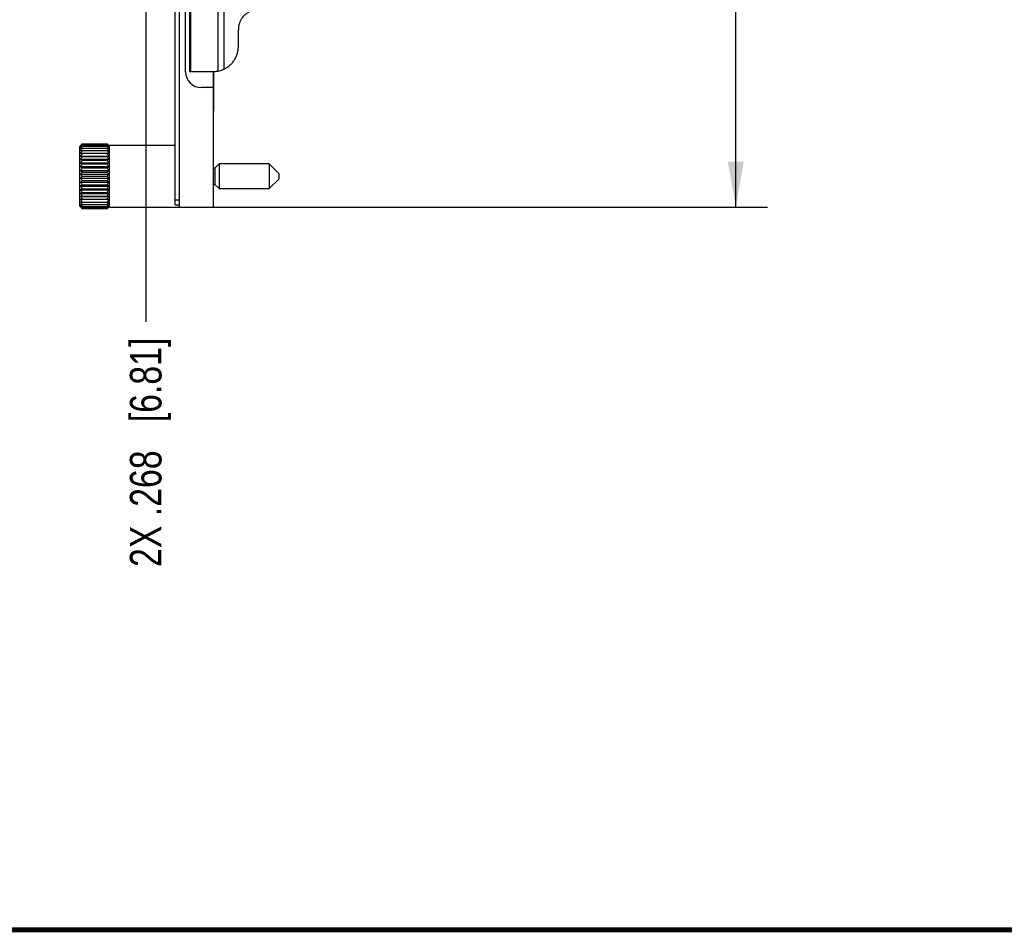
# Model space of a CAD drawing. Header units: inches. Extents: x 0.2 to 16.8, y 0.2 to 10.8.
# Tile 8 of 38: x 7.5 to 11.4, y 0.2 to 3.9. Entities that reach past the tile are written whole.
import ezdxf

# ---------------------------------------------------------------- set-up
doc = ezdxf.new("R2010")
doc.units = ezdxf.units.IN
doc.header["$LTSCALE"] = 0.935
doc.header["$MEASUREMENT"] = 0
doc.layers.get('0').update_dxf_attribs({"linetype": 'CONTINUOUS'})
doc.layers.add('DIMENSIONS', color=7, linetype='CONTINUOUS')
doc.styles.get("Standard").update_dxf_attribs({"font": 'txt', "width": 0.8})
doc.dimstyles.new('DIMSTYLE_1', dxfattribs={"dimtxt": 0.125, "dimasz": 0.18, "dimexe": 0.18, "dimexo": 0.0625, "dimgap": 0.09, "dimtad": 0, "dimtih": 1, "dimtoh": 1, "dimdec": 3, "dimzin": 4, "dimdsep": 46, "dimtxsty": 'STANDARD', "dimblk": '_FILLED', "dimblk1": '_FILLED', "dimblk2": '_FILLED', "dimcen": 0.09, "dimadec": 0, "dimazin": 0, "dimtp": 0.01, "dimtm": 0.01, "dimtfac": 1, "dimtdec": 3, "dimtofl": 0, "dimtmove": 0, "dimatfit": 3, "dimldrblk": '_FILLED', "dimfxl": 1, "dimtolj": 1, "dimtzin": 4, "dimarcsym": 0})
doc.dimstyles.new('DIMSTYLE_2', dxfattribs={"dimtxt": 0.125, "dimasz": 0.18, "dimexe": 0.18, "dimexo": 0.0625, "dimgap": 0.09, "dimtad": 0, "dimtih": 1, "dimtoh": 1, "dimdec": 3, "dimzin": 4, "dimdsep": 46, "dimtxsty": 'STANDARD', "dimblk": '_FILLED', "dimblk1": '_FILLED', "dimblk2": '_FILLED', "dimcen": 0.09, "dimadec": 0, "dimazin": 0, "dimtp": 0.01, "dimtm": 0.01, "dimtfac": 1, "dimtdec": 3, "dimtofl": 0, "dimtmove": 0, "dimatfit": 3, "dimldrblk": '_FILLED', "dimfxl": 1, "dimtolj": 1, "dimtzin": 4, "dimarcsym": 0})

# ---------------------------------------------------------------- blocks, each defined once
blk = doc.blocks.new('*D25')
at = {"layer": 'DIMENSIONS', "color": 2, "linetype": 'CONTINUOUS'}
blk.add_line((7.9716, 4.0077), (7.9716, 2.6631), dxfattribs=at)
at = {"layer": 'DIMENSIONS', "color": 2, "linetype": 'CONTINUOUS', "insert": (7.9091, 2.6006), "char_height": 0.125, "width": 1.425, "attachment_point": 3, "rotation": 90, "line_spacing_factor": 0.9}
blk.add_mtext('2X .268{\\Ftxt.shx;\\W1.000000;\\H0.125000; }[6.81]', dxfattribs=at)
blk = doc.blocks.new('_FILLED')
at = {"color": 0, "linetype": 'BYBLOCK'}
blk.add_solid([(0, 0), (-1, 0.174), (-1, -0.174)], dxfattribs=at)
blk = doc.blocks.new('*D26')
at = {"layer": 'DIMENSIONS', "color": 2, "linetype": 'CONTINUOUS'}
for p, q in [((8.1671, 8.1832), (10.4316, 8.1832)), ((10.3066, 8.1832), (10.3066, 5.7747)), ((10.3066, 3.1162), (10.3066, 5.5247)), ((8.1671, 3.1162), (10.4316, 3.1162))]:
    blk.add_line(p, q, dxfattribs=at)
at = {"layer": 'DIMENSIONS', "color": 2, "linetype": 'CONTINUOUS', "xscale": 0.18, "yscale": 0.18, "zscale": 0.18}
for p, rotation in [((10.3066, 8.1832), 90), ((10.3066, 3.1162), 270)]:
    blk.add_blockref('_FILLED', p, dxfattribs=dict(at, rotation=rotation))
at = {"layer": 'DIMENSIONS', "color": 2, "linetype": 'CONTINUOUS', "insert": (10.3066, 5.7122), "char_height": 0.125, "width": 1.325, "attachment_point": 2, "line_spacing_factor": 0.9}
blk.add_mtext('5.067{\\Ftxt.shx;\\W1.000000;\\H0.125000; }[128.7]', dxfattribs=at)

msp = doc.modelspace()

# ---------------------------------------------------------------- linework, layer by layer
at = {"color": 7, "linetype": 'CONTINUOUS'}
for p, q in [((8.1046, 8.1832), (8.1046, 3.1162)), ((8.0876, 3.1262), (8.0876, 8.1732)), ((8.1296, 3.6522), (8.1296, 7.6472)), ((8.1443, 7.6512), (8.1443, 3.6532)), ((8.3383, 3.7532), (8.3383, 3.8182)), ((8.1443, 3.6532), (8.2387, 3.6532)), ((8.2396, 3.1162), (8.2396, 3.6532)), ((8.2416, 3.4962), (8.2416, 3.6532)), ((8.2396, 3.5897), (8.1921, 3.5897)), ((8.2396, 3.4962), (8.2416, 3.4962)), ((7.7209, 3.3669), (7.7108, 3.3568)), ((7.7108, 3.1206), (7.7108, 3.3568)), ((7.7214, 3.3674), (7.8182, 3.3674)), ((7.7214, 3.3663), (7.8182, 3.3663)), ((7.7214, 3.3631), (7.8182, 3.3631)), ((7.7214, 3.3576), (7.8182, 3.3576)), ((7.8286, 3.357), (7.8187, 3.3669)), ((8.0876, 3.3612), (7.8286, 3.3612)), ((7.8286, 3.1162), (7.8286, 3.3612)), ((7.7138, 3.3297), (7.8258, 3.3297)), ((7.7138, 3.3185), (7.8258, 3.3185)), ((7.7214, 3.3502), (7.8182, 3.3502)), ((7.7214, 3.3408), (7.8182, 3.3408)), ((7.7214, 3.3171), (7.8182, 3.3171)), ((7.7138, 3.306), (7.8258, 3.306)), ((7.7138, 3.2923), (7.8258, 3.2923)), ((7.7138, 3.2776), (7.8258, 3.2776)), ((7.7214, 3.3031), (7.8182, 3.3031)), ((7.7214, 3.288), (7.8182, 3.288)), ((8.2619, 3.2875), (8.2457, 3.2714)), ((8.4607, 3.2875), (8.2619, 3.2875)), ((8.2619, 3.2875), (8.2619, 3.1899)), ((8.4981, 3.2501), (8.4607, 3.2875)), ((8.4607, 3.2875), (8.4607, 3.1899)), ((7.7138, 3.2623), (7.8258, 3.2623)), ((7.7138, 3.2466), (7.8258, 3.2466)), ((7.7214, 3.272), (7.8182, 3.272)), ((7.7214, 3.2555), (7.8182, 3.2555)), ((7.7214, 3.2387), (7.8182, 3.2387)), ((8.2457, 3.2714), (8.2396, 3.2714)), ((8.2457, 3.2714), (8.2457, 3.206)), ((8.4981, 3.2501), (8.4981, 3.2273)), ((7.7138, 3.2308), (7.8258, 3.2308)), ((7.7138, 3.2151), (7.8258, 3.2151)), ((7.7138, 3.1998), (7.8258, 3.1998)), ((7.7214, 3.2219), (7.8182, 3.2219)), ((7.7214, 3.2054), (7.8182, 3.2054)), ((8.2396, 3.206), (8.2457, 3.206)), ((8.2457, 3.206), (8.2619, 3.1899)), ((8.4607, 3.1899), (8.4981, 3.2273)), ((7.7138, 3.1852), (7.8258, 3.1852)), ((7.7138, 3.1714), (7.8258, 3.1714)), ((7.7138, 3.1589), (7.8258, 3.1589)), ((7.7214, 3.1894), (7.8182, 3.1894)), ((7.7214, 3.1743), (7.8182, 3.1743)), ((7.7214, 3.1603), (7.8182, 3.1603)), ((8.2619, 3.1899), (8.4607, 3.1899)), ((7.7108, 3.1206), (7.7209, 3.1105)), ((7.7138, 3.1477), (7.8258, 3.1477)), ((7.7214, 3.1366), (7.8182, 3.1366)), ((7.7214, 3.1272), (7.8182, 3.1272)), ((7.7214, 3.1198), (7.8182, 3.1198)), ((7.8187, 3.1105), (7.8286, 3.1204)), ((8.0876, 3.1262), (8.1046, 3.1262)), ((7.7214, 3.1144), (7.8182, 3.1144)), ((7.7214, 3.1111), (7.8182, 3.1111)), ((7.8182, 3.11), (7.7214, 3.11)), ((7.8286, 3.1162), (8.2396, 3.1162))]:
    msp.add_line(p, q, dxfattribs=at)
at = {"color": 9, "linetype": 'CONTINUOUS'}
for p, q in [((8.1493, 7.6512), (8.1493, 3.6532)), ((8.2568, 4.0532), (8.2568, 3.6549)), ((8.281, 4.0532), (8.281, 3.6626)), ((8.0876, 3.1462), (8.1046, 3.1462))]:
    msp.add_line(p, q, dxfattribs=at)
at = {"color": 7, "linetype": 'CONTINUOUS', "const_width": 0.02}
msp.add_lwpolyline([(0.25, 0.2586), (16.75, 0.2586)], dxfattribs=at)
at = {"color": 7, "linetype": 'CONTINUOUS'}
for centre, radius, start, end in [((8.2392, 3.7532), 0.0998, 288.5727, 294.7471), ((8.1921, 3.6522), 0.0625, 180, 270), ((8.2387, 3.7501), 0.0969, 270, 270.2051), ((8.2387, 3.7502), 0.097, 270.206, 280.7227), ((8.2378, 3.7566), 0.1034, 280.5468, 280.7336), ((8.2391, 3.7503), 0.0971, 280.5185, 280.721), ((8.2375, 3.7581), 0.105, 280.7428, 288.5972), ((7.9499, 3.1388), 0.3233, 134.9774, 136.9301), ((7.9807, 3.135), 0.3475, 138.2682, 140.2026), ((7.9091, 3.1477), 0.2881, 130.6517, 132.6909), ((8.0095, 3.1277), 0.372, 140.748, 142.6518), ((7.8813, 3.1363), 0.2774, 125.1888, 127.1484), ((8.0341, 3.1182), 0.3939, 142.551, 144.4238), ((7.8574, 3.1056), 0.2864, 118.3498, 120.106), ((7.6006, 3.1493), 0.3081, 43.0217, 45.0708), ((7.5707, 3.1453), 0.3318, 39.7516, 41.7775), ((7.6205, 3.1365), 0.3031, 47.3596, 49.2978), ((7.5429, 3.1378), 0.3557, 37.3046, 39.2956), ((7.6492, 3.1239), 0.2929, 52.9032, 54.7596), ((7.519, 3.1282), 0.377, 35.5343, 37.4908), ((7.6738, 3.0907), 0.3034, 59.9434, 61.6007), ((8.053, 3.1073), 0.4111, 143.7748, 145.6224), ((7.8391, 3.0277), 0.3433, 110.0442, 111.411), ((7.8276, 2.764), 0.5865, 100.4237, 101.1854), ((8.0649, 3.0957), 0.422, 144.4844, 146.3159), ((8.0615, 3.0889), 0.4167, 144.6971, 146.5627), ((7.8276, 3.8939), 0.5865, 258.8146, 259.5763), ((8.0649, 3.0719), 0.422, 144.4844, 146.3159), ((7.5007, 3.1173), 0.3938, 34.337, 36.2658), ((7.6928, 3.0073), 0.3651, 68.6299, 69.915), ((7.7047, 2.7252), 0.626, 78.8386, 79.5524), ((7.4892, 3.1057), 0.4044, 33.6443, 35.5554), ((7.4781, 3.0889), 0.4167, 33.4373, 35.3029), ((7.7047, 3.9327), 0.626, 280.4476, 281.1614), ((7.4892, 3.0819), 0.4044, 33.6443, 35.5554), ((7.8391, 3.6255), 0.3433, 248.5889, 249.956), ((8.053, 3.0602), 0.4111, 143.7748, 145.6224), ((7.8574, 3.54), 0.2864, 239.894, 241.6502), ((8.0341, 3.0485), 0.3939, 142.551, 144.4238), ((7.8813, 3.4988), 0.2774, 232.8516, 234.8112), ((7.6928, 3.646), 0.3652, 290.0851, 291.3701), ((7.5007, 3.0701), 0.3938, 34.337, 36.2658), ((7.6738, 3.5549), 0.3034, 298.3993, 300.0566), ((7.519, 3.0585), 0.377, 35.5344, 37.4908), ((7.6492, 3.5112), 0.2929, 305.2404, 307.0968), ((8.0095, 3.0367), 0.372, 140.748, 142.6518), ((7.9091, 3.4741), 0.2881, 227.3091, 229.3483), ((7.9807, 3.0242), 0.3475, 138.2682, 140.2026), ((7.939, 3.4568), 0.3081, 223.0217, 225.0708), ((7.9499, 3.01), 0.3233, 134.9774, 136.9301), ((7.5429, 3.0468), 0.3557, 37.3047, 39.2956), ((7.6205, 3.4853), 0.3031, 310.7022, 312.6404), ((7.5707, 3.0345), 0.3318, 39.7516, 41.7775), ((7.5897, 3.4674), 0.3233, 314.9774, 316.9301), ((7.6006, 3.0206), 0.3081, 43.0217, 45.0708), ((7.9689, 3.443), 0.3318, 219.7516, 221.7775), ((7.9191, 2.9921), 0.3031, 130.7022, 132.6404), ((7.9967, 3.4306), 0.3557, 217.3047, 219.2956), ((7.8904, 2.9662), 0.2929, 125.2404, 127.0968), ((8.0206, 3.4189), 0.377, 215.5344, 217.4908), ((7.5589, 3.4532), 0.3475, 318.2682, 320.2026), ((7.6305, 3.0033), 0.2881, 47.3091, 49.3483), ((7.5301, 3.4407), 0.372, 320.748, 322.6518), ((7.6583, 2.9786), 0.2774, 52.8516, 54.8112), ((7.5055, 3.4289), 0.3939, 322.551, 324.4238), ((7.8658, 2.9225), 0.3034, 118.3993, 120.0566), ((8.0389, 3.4073), 0.3938, 214.337, 216.2658), ((7.8468, 2.8314), 0.3652, 110.0851, 111.3701), ((8.0504, 3.3955), 0.4044, 213.6443, 215.5554), ((7.8349, 2.5447), 0.626, 100.4476, 101.1614), ((8.0615, 3.3885), 0.4167, 213.4373, 215.3029), ((7.6822, 2.9374), 0.2864, 59.894, 61.6502), ((7.4866, 3.4173), 0.4111, 323.7748, 325.6224), ((7.7005, 2.8519), 0.3433, 68.5889, 69.956), ((7.4747, 3.4055), 0.422, 324.4844, 326.3159), ((7.7121, 2.5835), 0.5865, 78.8146, 79.5763), ((7.4781, 3.3885), 0.4167, 324.6971, 326.5627), ((8.0504, 3.3717), 0.4044, 213.6443, 215.5554), ((7.8349, 3.7522), 0.626, 258.8386, 259.5524), ((8.039, 3.3602), 0.3939, 214.3372, 216.2656), ((8.0206, 3.3492), 0.377, 215.5343, 217.4908), ((7.8468, 3.4702), 0.3652, 248.6299, 249.9149), ((7.9967, 3.3396), 0.3557, 217.3046, 219.2956), ((7.8658, 3.3867), 0.3034, 239.9434, 241.6007), ((7.9689, 3.3321), 0.3318, 219.7516, 221.7775), ((7.8904, 3.3535), 0.2929, 232.9032, 234.7596), ((7.939, 3.3281), 0.3081, 223.0217, 225.0708), ((7.9191, 3.3409), 0.3031, 227.3596, 229.2978), ((7.4747, 3.3817), 0.422, 324.4844, 326.3159), ((7.7121, 3.7134), 0.5865, 280.4237, 281.1854), ((7.4866, 3.3701), 0.411, 323.7748, 325.6225), ((7.5055, 3.3593), 0.3939, 322.551, 324.4238), ((7.7005, 3.4497), 0.3433, 290.0441, 291.4111), ((7.5301, 3.3497), 0.372, 320.748, 322.6518), ((7.6822, 3.3718), 0.2864, 298.3498, 300.106), ((7.5589, 3.3424), 0.3475, 318.2682, 320.2026), ((7.6583, 3.3411), 0.2774, 305.1888, 307.1484), ((7.5897, 3.3386), 0.3233, 314.9774, 316.9301), ((7.6305, 3.3297), 0.2881, 310.6517, 312.6909)]:
    msp.add_arc(centre, radius, start, end, dxfattribs=at)
for points, knots in [([(8.4177, 3.8982), (8.4151, 3.8982), (8.4112, 3.898), (8.4061, 3.8974), (8.4009, 3.8965), (8.3946, 3.8949), (8.3885, 3.8927), (8.3838, 3.8906), (8.3803, 3.8888), (8.3769, 3.8868), (8.3725, 3.884), (8.3673, 3.8801), (8.3615, 3.8749), (8.3562, 3.869), (8.3524, 3.8638), (8.3496, 3.8593), (8.3477, 3.8559), (8.3459, 3.8524), (8.3438, 3.8476), (8.3416, 3.8415), (8.34, 3.8351), (8.3391, 3.8299), (8.3385, 3.8248), (8.3383, 3.8208), (8.3383, 3.8182)], [0, 0, 0, 0, 0.06226, 0.093403, 0.124548, 0.186835, 0.249147, 0.280324, 0.311511, 0.342706, 0.373912, 0.436338, 0.498808, 0.561324, 0.623885, 0.655191, 0.686507, 0.717832, 0.749167, 0.811841, 0.87454, 0.905905, 0.937274, 1, 1, 1, 1]), ([(8.281, 3.6626), (8.2831, 3.6636), (8.2873, 3.6657), (8.2933, 3.6694), (8.2991, 3.6735), (8.3046, 3.678), (8.3097, 3.6828), (8.3145, 3.688), (8.3189, 3.6936), (8.3228, 3.6994), (8.3264, 3.7055), (8.3295, 3.7119), (8.3322, 3.7185), (8.3344, 3.7252), (8.3362, 3.7321), (8.3374, 3.7391), (8.3382, 3.7461), (8.3383, 3.7508), (8.3383, 3.7532)], [0, 0, 0, 0, 0.062283, 0.124597, 0.186939, 0.249313, 0.31172, 0.374161, 0.436634, 0.499139, 0.561673, 0.624235, 0.686822, 0.749431, 0.812058, 0.874696, 0.937348, 1, 1, 1, 1])]:
    msp.add_open_spline(points, degree=3, knots=knots, dxfattribs=at)

# ---------------------------------------------------------------- dimensions: what is measured, and where the dimension line sits
at = {"layer": 'DIMENSIONS', "color": 2, "linetype": 'CONTINUOUS'}
dim = msp.add_linear_dim(base=(10.3066, 8.1832), p1=(8.1671, 3.1162), p2=(8.1671, 8.1832), angle=90, dimstyle='DIMSTYLE_2', dxfattribs=at)
dim.commit()
dim.dimension.update_dxf_attribs({"geometry": '*D26', "text_midpoint": (10.1566, 5.6497), "dimtype": 160})
dim = msp.add_ordinate_dim(feature_location=(7.9716, 4.0077), offset=(0, -1.3446), dtype=1, origin=(8.2396, 4.0702), text='2X <>', dimstyle='DIMSTYLE_1', dxfattribs=at)
dim.commit()
dim.dimension.update_dxf_attribs({"geometry": '*D25', "text_midpoint": (8.0836, 1.7093)})

doc.saveas('drawing.dxf')
